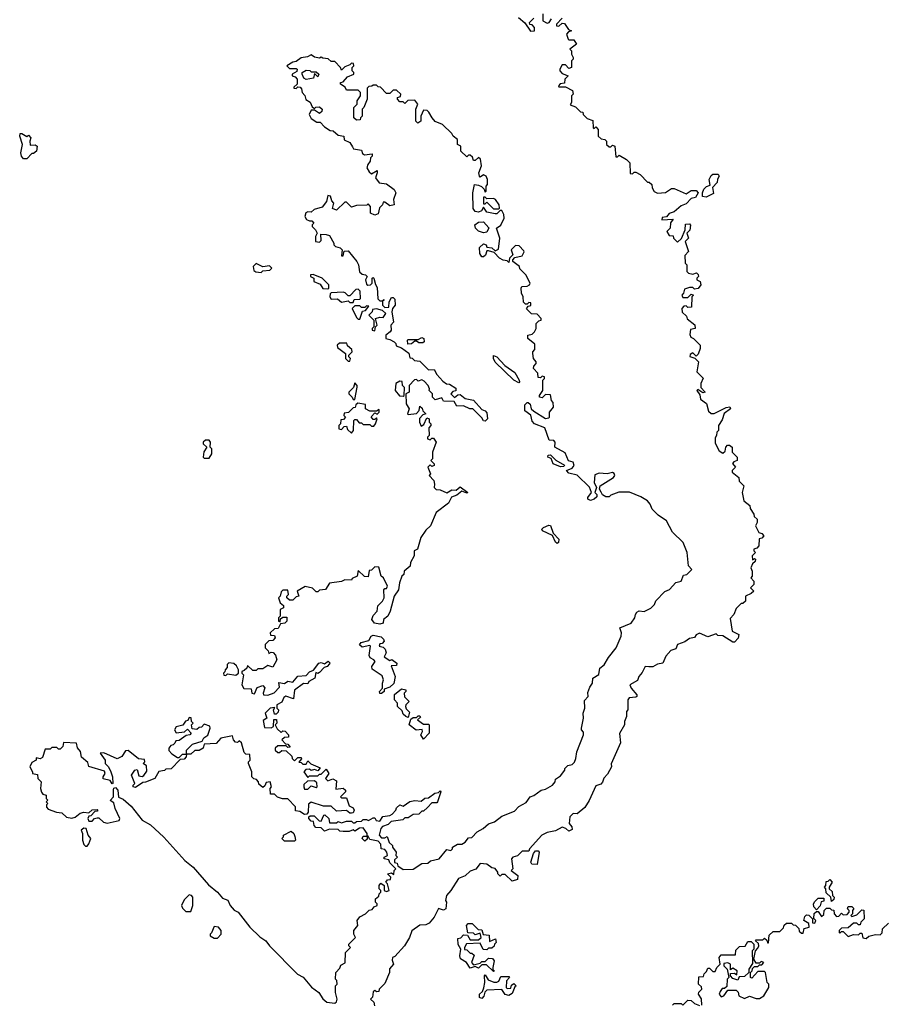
# Model space of a CAD drawing. Extents: x 2604950 to 2749250, y 940531 to 1028284.
# Tile 66 of 220: x 2629462 to 2634624, y 1000495 to 1006381. Entities that reach past the tile are written whole.
import ezdxf

# ---------------------------------------------------------------- set-up
doc = ezdxf.new("R2010")
doc.units = 0

msp = doc.modelspace()

# ---------------------------------------------------------------- linework, layer by layer
at = {"layer": '0CON05XD'}
for points in [[(2632590, 1006415), (2632590, 1006375), (2632615, 1006360), (2632626.4, 1006363.6), (2632640, 1006385)], [(2632705, 1006390), (2632670, 1006355), (2632670, 1006345), (2632685, 1006342.5), (2632705, 1006360), (2632718.3, 1006358.3), (2632741.7, 1006321.7), (2632760, 1006315), (2632741.7, 1006308.3), (2632730, 1006295), (2632740, 1006265), (2632745, 1006260), (2632775, 1006260), (2632790, 1006235), (2632750, 1006205), (2632760, 1006195), (2632760, 1006175), (2632770, 1006155), (2632770, 1006145), (2632760, 1006135), (2632760, 1006095), (2632745, 1006090), (2632725, 1006110), (2632705, 1006110), (2632690, 1006085), (2632690, 1006075), (2632705, 1006060), (2632740, 1006045), (2632720, 1006025), (2632718.3, 1006001.7), (2632693, 1005997), (2632682.5, 1005985), (2632685, 1005980), (2632725, 1005980), (2632766.7, 1005956.7), (2632770, 1005935), (2632760, 1005925), (2632760, 1005885), (2632751.7, 1005871.7), (2632785, 1005860), (2632815, 1005830), (2632828.3, 1005828.3), (2632830, 1005815), (2632855, 1005790), (2632888.3, 1005778.3), (2632890, 1005735), (2632895, 1005730), (2632905, 1005740), (2632920, 1005725), (2632920, 1005685), (2632938.3, 1005668.3), (2632960, 1005665), (2632970, 1005655), (2632970, 1005635), (2632985, 1005620), (2632995, 1005620), (2633005, 1005630), (2633020, 1005625), (2633025, 1005560), (2633035, 1005560), (2633045, 1005570), (2633090, 1005545), (2633110, 1005525), (2633111.7, 1005461.7), (2633125, 1005460), (2633135, 1005470), (2633145, 1005470), (2633170, 1005455), (2633215, 1005410), (2633225, 1005410), (2633240, 1005395), (2633242.5, 1005375), (2633255, 1005353.3), (2633275, 1005343.3), (2633321.7, 1005348.3), (2633358.3, 1005371.7), (2633375, 1005372.5), (2633445, 1005340), (2633475, 1005360), (2633505, 1005360), (2633517.5, 1005345), (2633502.5, 1005317.5), (2633475, 1005312.5), (2633445, 1005280), (2633415, 1005267.5), (2633375, 1005232.5), (2633345, 1005222.5), (2633328.3, 1005201.7), (2633301.7, 1005198.3), (2633300, 1005185), (2633368.3, 1005188.3), (2633353, 1005167), (2633350, 1005135), (2633330, 1005115), (2633345, 1005090), (2633368.3, 1005088.3), (2633370, 1005075), (2633395, 1005050), (2633417, 1005073), (2633440, 1005125), (2633441.7, 1005158.3), (2633465, 1005160), (2633471.7, 1005151.7), (2633467, 1005123), (2633450, 1005105), (2633460, 1005075), (2633440, 1005055), (2633460, 1004995), (2633438.3, 1004971.7), (2633440, 1004925), (2633450, 1004915), (2633450, 1004875), (2633460, 1004865), (2633485, 1004860), (2633507.5, 1004867.5), (2633518.3, 1004858.3), (2633520, 1004845), (2633510, 1004835), (2633510, 1004825), (2633530, 1004815), (2633532.5, 1004795), (2633517, 1004773), (2633495, 1004770), (2633485, 1004780), (2633465, 1004780), (2633435, 1004770), (2633430, 1004745), (2633420, 1004735), (2633425, 1004720), (2633455, 1004720), (2633475, 1004740), (2633490, 1004735), (2633480, 1004725), (2633478.3, 1004661.7), (2633455, 1004660), (2633445, 1004670), (2633431.7, 1004668.3), (2633420, 1004655), (2633422.5, 1004632.5), (2633448.3, 1004608.3), (2633451.7, 1004591.7), (2633497, 1004557), (2633500, 1004535), (2633471.7, 1004528.3), (2633468.3, 1004498.3), (2633473.6, 1004483.6), (2633490, 1004475), (2633530, 1004435), (2633530, 1004415), (2633518.3, 1004381.7), (2633505, 1004370), (2633485, 1004390), (2633470.7, 1004379.3), (2633468.3, 1004368.3), (2633498.3, 1004358.3), (2633520, 1004335), (2633510, 1004275), (2633547, 1004237), (2633532.5, 1004205), (2633532.5, 1004182.5), (2633560, 1004155), (2633545, 1004150), (2633515, 1004170), (2633510, 1004165), (2633527.5, 1004137.5), (2633531.7, 1004111.7), (2633567, 1004087), (2633580, 1004040), (2633595, 1004027.5), (2633613, 1004027), (2633685, 1004062.5), (2633707, 1004067), (2633710, 1004055), (2633673.3, 1004026.7), (2633660.7, 1003989.3), (2633640, 1003955), (2633640, 1003925), (2633630, 1003915), (2633627.5, 1003895), (2633618.3, 1003881.7), (2633618.3, 1003848.3), (2633643.6, 1003803.6), (2633665, 1003790), (2633678.3, 1003801.7), (2633682.5, 1003825), (2633693, 1003837), (2633705, 1003837.5), (2633720, 1003825), (2633720, 1003795), (2633750, 1003765), (2633750, 1003745), (2633731.7, 1003738.3), (2633723, 1003727), (2633740, 1003705), (2633720, 1003685), (2633720, 1003675), (2633760, 1003645), (2633761.7, 1003621.7), (2633790, 1003595), (2633780, 1003555), (2633790, 1003505), (2633827, 1003477), (2633828.3, 1003458.3), (2633850, 1003425), (2633851.7, 1003411.7), (2633870, 1003395), (2633870, 1003375), (2633860, 1003355), (2633880, 1003315), (2633898.3, 1003308.3), (2633910, 1003295), (2633898.3, 1003281.7), (2633883, 1003277), (2633880, 1003235), (2633868.3, 1003221.7), (2633850, 1003215), (2633850, 1003205), (2633860, 1003195), (2633840, 1003175), (2633841.7, 1003151.7), (2633855, 1003160), (2633860, 1003155), (2633858.3, 1003141.7), (2633841.7, 1003128.3), (2633832.5, 1003105), (2633840, 1003085), (2633840, 1003055), (2633832.5, 1003045), (2633850, 1003025), (2633850, 1003005), (2633830, 1002985), (2633850, 1002965), (2633835, 1002950), (2633800, 1002935), (2633800, 1002905), (2633785, 1002890), (2633775, 1002890), (2633745, 1002860), (2633730, 1002825), (2633708.3, 1002801.7), (2633720, 1002725), (2633760, 1002705), (2633757, 1002683), (2633735, 1002660), (2633725, 1002660), (2633665, 1002697.5), (2633635, 1002700), (2633625, 1002710), (2633575, 1002692.5), (2633525, 1002712.5), (2633505, 1002702.5), (2633495, 1002687.5), (2633465, 1002682.5), (2633438.3, 1002661.7), (2633393.6, 1002646.4), (2633385, 1002620), (2633355, 1002610), (2633323.6, 1002576.4), (2633306.1, 1002533.9), (2633275, 1002527.5), (2633247, 1002513), (2633223, 1002513), (2633200, 1002515), (2633182.5, 1002477.5), (2633162.5, 1002455), (2633155, 1002430), (2633110, 1002405), (2633117.5, 1002385), (2633150, 1002345), (2633150, 1002335), (2633145, 1002330), (2633105, 1002327.5), (2633097.5, 1002315), (2633097.5, 1002255), (2633090, 1002245), (2633090, 1002215), (2633077.5, 1002185), (2633077.5, 1002165), (2633047, 1002113), (2633053, 1002057), (2632998.3, 1001931.7), (2633000, 1001915), (2632975, 1001870), (2632953, 1001847), (2632946.4, 1001823.6), (2632935, 1001810), (2632905, 1001800), (2632867, 1001713), (2632839.3, 1001670.7), (2632795, 1001632.5), (2632770, 1001635), (2632750, 1001615), (2632747.5, 1001575), (2632762.5, 1001555), (2632765, 1001540), (2632745, 1001530), (2632726.7, 1001546.7), (2632705, 1001553.3), (2632665, 1001532.5), (2632615, 1001522.5), (2632582.5, 1001505), (2632510, 1001425), (2632505, 1001410), (2632465, 1001410), (2632437, 1001383), (2632410, 1001375), (2632402.5, 1001365), (2632410, 1001305), (2632400, 1001295), (2632440, 1001265), (2632438.3, 1001241.7), (2632405, 1001230), (2632365, 1001270), (2632345, 1001270), (2632335, 1001260), (2632320, 1001275), (2632320, 1001285), (2632305, 1001307.5), (2632285, 1001310), (2632255, 1001332.5), (2632215, 1001337.5), (2632188.3, 1001301.7), (2632155, 1001290), (2632125, 1001263.3), (2632085, 1001247.5), (2632040, 1001175)], [(2632443, 1006393), (2632481.7, 1006361.7), (2632515, 1006312.5), (2632540, 1006315), (2632540, 1006335), (2632525, 1006350), (2632511.7, 1006351.7), (2632510, 1006365), (2632535, 1006390)], [(2631927.5, 1005795), (2631908.3, 1005828.3), (2631897, 1005837), (2631875, 1005840), (2631860, 1005805), (2631860, 1005775), (2631841.7, 1005761.7), (2631830, 1005775), (2631830, 1005845), (2631842.5, 1005875), (2631825, 1005900), (2631782.5, 1005897.5), (2631765, 1005880), (2631755, 1005890), (2631735, 1005890), (2631720, 1005905), (2631720, 1005915), (2631738.3, 1005921.7), (2631740, 1005935), (2631715, 1005960), (2631695, 1005960), (2631675, 1005940), (2631655, 1005940), (2631618.3, 1005978.3), (2631605, 1005980), (2631595, 1005990), (2631575, 1005990), (2631567, 1005983), (2631548.3, 1005981.7), (2631538.3, 1005971.7), (2631540, 1005905), (2631520, 1005855), (2631510, 1005845), (2631510, 1005805), (2631500, 1005795), (2631498.3, 1005781.7), (2631475, 1005780), (2631460, 1005795), (2631460, 1005855), (2631480, 1005875), (2631480, 1005895), (2631500, 1005925), (2631500, 1005945), (2631485, 1005960), (2631415, 1005960), (2631408.3, 1005978.3), (2631380, 1005995), (2631380, 1006005), (2631395, 1006010), (2631421.7, 1006038.3), (2631460, 1006055), (2631460, 1006065), (2631450, 1006075), (2631450, 1006095), (2631460, 1006105), (2631458.3, 1006118.3), (2631445, 1006120), (2631435, 1006110), (2631405, 1006100), (2631385, 1006080), (2631380, 1006095), (2631345, 1006130), (2631325, 1006130), (2631307, 1006147), (2631275, 1006150), (2631265, 1006157.5), (2631255, 1006150), (2631225, 1006157.5), (2631205, 1006170), (2631181.7, 1006158.3), (2631145, 1006152.5), (2631115, 1006130), (2631095, 1006127.5), (2631060, 1006105), (2631075, 1006090), (2631115, 1006090), (2631120, 1006085), (2631118.3, 1006071.7), (2631090, 1006055), (2631090, 1006045), (2631108.3, 1006038.3), (2631120, 1006025), (2631120, 1005995), (2631101.7, 1005978.3), (2631101.7, 1005971.7), (2631115, 1005970), (2631125, 1005980), (2631138.3, 1005978.3), (2631147, 1005967), (2631150, 1005945), (2631167, 1005927), (2631173, 1005903), (2631198.3, 1005888.3), (2631210.7, 1005860.7), (2631225, 1005850), (2631233, 1005857), (2631255, 1005860), (2631270, 1005845), (2631268.3, 1005831.7), (2631255, 1005820), (2631225, 1005840), (2631205, 1005840), (2631193.3, 1005815), (2631205, 1005790), (2631238.3, 1005768.3), (2631257.5, 1005767.5), (2631285, 1005740), (2631318.3, 1005718.3), (2631337, 1005717), (2631365, 1005690), (2631400, 1005685), (2631401.7, 1005661.7), (2631435, 1005647.5), (2631450.7, 1005620.7), (2631458.3, 1005608.3), (2631505, 1005600), (2631511.7, 1005581.7), (2631522.5, 1005572.5), (2631568.3, 1005578.3), (2631570, 1005565), (2631560, 1005555), (2631557.5, 1005535), (2631542.5, 1005515), (2631537.5, 1005495), (2631550.7, 1005470.7), (2631565, 1005460), (2631598.3, 1005478.3), (2631600, 1005465), (2631590, 1005435), (2631610, 1005405), (2631655, 1005400), (2631700, 1005365), (2631710, 1005345), (2631697.5, 1005305), (2631700, 1005275), (2631675, 1005267.5), (2631645, 1005290), (2631635, 1005290), (2631630, 1005275), (2631613, 1005257), (2631605, 1005220), (2631585, 1005212.5), (2631560, 1005225), (2631560, 1005265), (2631545, 1005280), (2631537.5, 1005272.5), (2631475, 1005270), (2631445, 1005260), (2631415, 1005290), (2631405, 1005290), (2631355, 1005242.5), (2631333, 1005253), (2631340, 1005285), (2631328.3, 1005298.3), (2631320, 1005325), (2631305, 1005330), (2631297, 1005293), (2631269.3, 1005260.7), (2631223, 1005247), (2631205, 1005230), (2631185, 1005232.5), (2631173, 1005227), (2631167.5, 1005205), (2631177, 1005187), (2631195, 1005177.5), (2631208.3, 1005178.3), (2631220, 1005165), (2631210, 1005155), (2631210, 1005145), (2631230, 1005125), (2631240, 1005105), (2631230, 1005085), (2631230, 1005055), (2631255, 1005050), (2631265, 1005060), (2631261.7, 1005098.3), (2631295, 1005097.5), (2631315, 1005090), (2631340, 1005045), (2631340, 1005035), (2631350, 1005025), (2631377, 1005017), (2631390, 1005005), (2631385, 1004970), (2631395, 1004970), (2631402.5, 1004997.5), (2631425, 1005000), (2631477.5, 1004935), (2631487.5, 1004915), (2631493.9, 1004873.9), (2631509.3, 1004859.3), (2631530, 1004855), (2631540, 1004845), (2631530, 1004825), (2631535, 1004800), (2631543.6, 1004793.6), (2631560, 1004795), (2631570, 1004805), (2631570, 1004835), (2631575, 1004840), (2631580, 1004835), (2631588.3, 1004798.3), (2631599.3, 1004779.3), (2631603, 1004713), (2631615, 1004700), (2631630, 1004700), (2631638.3, 1004708.3), (2631638.3, 1004701.7), (2631630, 1004700), (2631630, 1004675), (2631645, 1004660), (2631668.3, 1004661.7), (2631670, 1004695), (2631685, 1004720), (2631695, 1004720), (2631705, 1004710), (2631707.5, 1004675), (2631690, 1004655), (2631687.5, 1004635), (2631697, 1004573), (2631680, 1004555), (2631682.5, 1004525), (2631677.5, 1004515), (2631650, 1004495), (2631650, 1004475), (2631675, 1004470), (2631700, 1004455), (2631710, 1004445), (2631711.7, 1004431.7), (2631745, 1004420), (2631788.3, 1004388.3), (2631795, 1004360), (2631808.3, 1004358.3), (2631823, 1004343), (2631855, 1004340), (2631905, 1004287.5), (2631939.3, 1004289.3), (2631955, 1004260), (2631990.7, 1004220.7), (2632013, 1004203), (2632031.7, 1004201.7), (2632068.3, 1004178.3), (2632068.3, 1004161.7), (2632051.7, 1004158.3), (2632040, 1004145), (2632061.7, 1004121.7), (2632081.7, 1004138.3), (2632095, 1004140), (2632125, 1004116.7), (2632175, 1004106.7), (2632225, 1004050), (2632245, 1004042.5), (2632255, 1004030), (2632257.5, 1003995), (2632245, 1003980), (2632233.6, 1003983.6), (2632225, 1004000), (2632170, 1004055), (2632153.6, 1004053.6), (2632115, 1004072.5), (2632075, 1004070), (2632058.3, 1004098.3), (2631995, 1004100), (2631985, 1004120), (2631945, 1004107.5), (2631930, 1004125), (2631930, 1004145), (2631910, 1004165), (2631912.5, 1004175), (2631903.6, 1004193.6), (2631879.3, 1004219.3), (2631865, 1004227.5), (2631845, 1004220), (2631835, 1004230), (2631821.7, 1004228.3), (2631790, 1004195), (2631790, 1004155), (2631770, 1004145), (2631772.5, 1004085), (2631790, 1004055), (2631780, 1004025), (2631785, 1004020), (2631835, 1004027.5), (2631850, 1004045), (2631855, 1004070), (2631868.3, 1004058.3), (2631871.7, 1004041.7), (2631890, 1004025), (2631871.7, 1004018.3), (2631853, 1003997), (2631852.5, 1003975), (2631861.7, 1003951.7), (2631878.3, 1003961.7), (2631895, 1004000), (2631910, 1003995), (2631910, 1003975), (2631920, 1003965), (2631920, 1003955), (2631908.3, 1003941.7), (2631910, 1003895), (2631900, 1003885), (2631900, 1003875), (2631915, 1003870), (2631925, 1003880), (2631935, 1003880), (2631952.5, 1003855), (2631930, 1003795), (2631930, 1003755), (2631920, 1003745), (2631928.3, 1003738.3), (2631940, 1003725), (2631940, 1003715), (2631925, 1003710), (2631915, 1003720), (2631902.5, 1003705), (2631917.5, 1003665), (2631910, 1003655), (2631936.7, 1003626.7), (2631942.5, 1003605), (2631940, 1003585), (2631951.7, 1003571.7), (2631975, 1003570), (2632015, 1003552.5), (2632045, 1003570), (2632071.7, 1003568.3), (2632095, 1003587.5), (2632140, 1003555), (2632135, 1003550), (2632105, 1003562.5), (2632075, 1003537.5), (2632043.3, 1003526.7), (2632025, 1003490), (2631952.5, 1003435), (2631917.5, 1003355), (2631890.7, 1003329.3), (2631860, 1003285), (2631840, 1003215), (2631820, 1003205), (2631820, 1003175), (2631797.5, 1003135), (2631797, 1003113), (2631760, 1003085), (2631757.5, 1003065), (2631746.4, 1003053.6), (2631733.3, 1003015), (2631727, 1002973), (2631700, 1002935), (2631677.5, 1002845), (2631662.5, 1002815), (2631637.5, 1002795), (2631635, 1002772.5), (2631615, 1002766.7), (2631583, 1002773), (2631567.5, 1002795), (2631575, 1002820), (2631600, 1002845), (2631603, 1002877), (2631630, 1002905), (2631640, 1002925), (2631638.3, 1002971.7), (2631645, 1002980), (2631655, 1002980), (2631660, 1002995), (2631637.5, 1003045), (2631622.5, 1003055), (2631608.3, 1003108.3), (2631585, 1003110), (2631565, 1003090), (2631551.7, 1003088.3), (2631545, 1003050), (2631523, 1003053), (2631485, 1003087.5), (2631480, 1003055), (2631450, 1003040), (2631445, 1003030), (2631405, 1003032.5), (2631385, 1003022.5), (2631315, 1003012.5), (2631290, 1002975), (2631255, 1002970), (2631245, 1002960), (2631235, 1002960), (2631211.7, 1002981.7), (2631168.3, 1002991.7), (2631120, 1002965), (2631130, 1002935), (2631115, 1002930), (2631095, 1002910), (2631075, 1002910), (2631060, 1002925), (2631060, 1002935), (2631070, 1002945), (2631065, 1002970), (2631035, 1002970), (2631025, 1002960), (2631020, 1002935), (2631010, 1002925), (2631020, 1002895), (2631038.3, 1002878.3), (2631040, 1002865), (2631020, 1002855), (2631020, 1002815), (2631010, 1002805), (2631010, 1002785), (2631018.3, 1002781.7), (2631021.7, 1002798.3), (2631035, 1002810), (2631058.3, 1002808.3), (2631060, 1002785), (2631047, 1002773), (2631021.7, 1002768.3), (2631008.3, 1002741.7), (2630985, 1002740), (2630960, 1002715), (2630961.7, 1002701.7), (2630985, 1002700), (2630990, 1002685), (2630975, 1002670), (2630951.7, 1002668.3), (2630930, 1002645), (2630930, 1002625), (2630948.3, 1002608.3), (2630951.7, 1002591.7), (2630965, 1002600), (2630978.3, 1002598.3), (2630991.7, 1002581.7), (2631000, 1002555), (2630975, 1002510), (2630945, 1002520), (2630915, 1002500), (2630885, 1002500), (2630875, 1002490), (2630855, 1002490), (2630825, 1002520), (2630820, 1002505), (2630805, 1002490), (2630790, 1002485), (2630790, 1002475), (2630800, 1002465), (2630790, 1002405), (2630801.7, 1002381.7), (2630845, 1002380), (2630850, 1002355), (2630865, 1002350), (2630881.7, 1002388.3), (2630915, 1002400), (2630927.5, 1002387.5), (2630917.5, 1002355), (2630920, 1002345), (2630945, 1002343.3), (2630983, 1002357), (2631015, 1002390), (2631011.7, 1002418.3), (2631045, 1002412.5), (2631065, 1002427.5), (2631095, 1002420), (2631123.9, 1002456.1), (2631175, 1002460), (2631195, 1002482.5), (2631218.3, 1002491.7), (2631250, 1002535), (2631265, 1002537.5), (2631285, 1002530), (2631307, 1002547), (2631317, 1002537), (2631315, 1002530), (2631300, 1002515), (2631281.7, 1002508.3), (2631255, 1002477.5), (2631245, 1002473.3), (2631232.5, 1002477.5), (2631226, 1002444), (2631190, 1002425), (2631185, 1002410), (2631158.3, 1002411.7), (2631105, 1002372.5), (2631098.3, 1002321.7), (2631053.6, 1002336.4)], [(2631175, 1006022.5), (2631161.7, 1006031.7), (2631150, 1006055), (2631150, 1006065), (2631175, 1006080), (2631197, 1006077), (2631205, 1006070), (2631235, 1006070), (2631250, 1006055), (2631245, 1006040), (2631225, 1006060), (2631218.3, 1006031.7), (2631175, 1006022.5)], [(2631345, 1000502.5), (2631355, 1000510), (2631360, 1000525), (2631350, 1000565), (2631350, 1000605), (2631360, 1000615), (2631357, 1000637), (2631350, 1000645), (2631352.5, 1000685), (2631375, 1000710), (2631381.7, 1000728.3), (2631407, 1000743), (2631410, 1000805), (2631440, 1000835), (2631430, 1000845), (2631430, 1000855), (2631470, 1000895), (2631460, 1000915), (2631460, 1000935), (2631482.5, 1000965), (2631480, 1000995), (2631495, 1001017.5), (2631530, 1001035), (2631551.7, 1001058.3), (2631568.3, 1001061.7), (2631581.7, 1001078.3), (2631600, 1001085), (2631600, 1001095), (2631590, 1001105), (2631590, 1001125), (2631608.3, 1001141.7), (2631610, 1001155), (2631620, 1001165), (2631620, 1001175), (2631610, 1001185), (2631610, 1001205), (2631621.7, 1001218.3), (2631640, 1001205), (2631640, 1001175), (2631655, 1001170), (2631670, 1001175), (2631660, 1001215), (2631650, 1001225), (2631661.7, 1001238.3), (2631678.3, 1001241.7), (2631680, 1001255), (2631660, 1001275), (2631685, 1001280), (2631698.3, 1001271.7), (2631700, 1001295), (2631710, 1001305), (2631675, 1001340), (2631668.3, 1001358.3), (2631640, 1001365), (2631640, 1001375), (2631660, 1001385), (2631657.5, 1001405), (2631645, 1001420), (2631623.3, 1001423.3), (2631621.7, 1001451.7), (2631605, 1001470), (2631555, 1001480), (2631545, 1001500), (2631540, 1001500), (2631538.3, 1001481.7), (2631525, 1001470), (2631510, 1001485), (2631515, 1001500), (2631540, 1001500), (2631540, 1001515), (2631515, 1001550), (2631493, 1001547), (2631465, 1001530), (2631455, 1001537.5), (2631431.7, 1001528.3), (2631395, 1001527.5), (2631375, 1001530), (2631365, 1001540), (2631315, 1001542.5), (2631285, 1001530), (2631265, 1001550), (2631231.7, 1001551.7), (2631223, 1001563), (2631218.3, 1001588.3), (2631205, 1001590), (2631190, 1001605), (2631190, 1001615), (2631198.3, 1001621.7), (2631221.7, 1001621.7), (2631251.7, 1001591.7), (2631265, 1001590), (2631280, 1001625), (2631287, 1001627), (2631310, 1001605), (2631315, 1001580), (2631355, 1001580), (2631365, 1001587.5), (2631385, 1001580), (2631415, 1001590), (2631445, 1001590), (2631455, 1001580), (2631465, 1001580), (2631475, 1001587.5), (2631505, 1001590), (2631515, 1001600), (2631535, 1001600), (2631547, 1001593), (2631575, 1001610), (2631585, 1001610), (2631593, 1001593), (2631615, 1001590), (2631633, 1001617), (2631675, 1001622.5), (2631689.3, 1001630.7), (2631710, 1001655), (2631715, 1001670), (2631735, 1001687.5), (2631755, 1001680), (2631795, 1001706.7), (2631825, 1001712.5), (2631861.7, 1001708.3), (2631883, 1001727), (2631905, 1001730), (2631943, 1001757), (2631965, 1001760), (2631975, 1001770), (2631980, 1001765), (2631960, 1001705), (2631955, 1001700), (2631925, 1001700), (2631899.3, 1001670.7), (2631875, 1001650), (2631865, 1001650), (2631848.3, 1001631.7), (2631815, 1001630), (2631785, 1001610), (2631765, 1001610), (2631751.7, 1001598.3), (2631683, 1001587), (2631665, 1001570), (2631631.7, 1001558.3), (2631620, 1001545), (2631610, 1001505), (2631625, 1001490), (2631645, 1001490), (2631658.3, 1001498.3), (2631671.7, 1001461.7), (2631690, 1001445), (2631690, 1001435), (2631712.5, 1001405), (2631710, 1001385), (2631720, 1001375), (2631701.7, 1001358.3), (2631701.7, 1001341.7), (2631718.3, 1001338.3), (2631721.7, 1001321.7), (2631755, 1001300), (2631815, 1001302.5), (2631865, 1001337.5), (2631901.7, 1001338.3), (2631918.3, 1001351.7), (2631970, 1001365), (2632015, 1001420), (2632040, 1001415), (2632050, 1001425), (2632050, 1001435), (2632078.3, 1001451.7), (2632105, 1001452.5), (2632125, 1001463.3), (2632145, 1001490), (2632165, 1001492.5), (2632197.5, 1001525), (2632232.5, 1001545), (2632265, 1001573.3), (2632300, 1001585), (2632345, 1001620), (2632420.7, 1001649.3), (2632445, 1001677.5), (2632489.3, 1001700.7), (2632512.5, 1001735), (2632535, 1001742.5), (2632580, 1001775), (2632605, 1001780), (2632647.5, 1001805), (2632662.5, 1001825), (2632665, 1001840), (2632695, 1001860), (2632720, 1001895), (2632720, 1001905), (2632738.3, 1001921.7), (2632765, 1001927.5), (2632778.3, 1001941.7), (2632786.7, 1001965), (2632792.5, 1002005), (2632832.5, 1002105), (2632831.7, 1002121.7), (2632820, 1002135), (2632820, 1002145), (2632832.5, 1002205), (2632830, 1002235), (2632840, 1002265), (2632838.3, 1002311.7), (2632860, 1002335), (2632858.3, 1002358.3), (2632869.3, 1002390.7), (2632886.7, 1002415), (2632887.5, 1002445), (2632923, 1002467), (2632930, 1002505), (2632956.4, 1002523.6), (2632981.7, 1002568.3), (2633026.7, 1002625), (2633057.5, 1002695), (2633060, 1002715), (2633050, 1002745), (2633116.4, 1002773.6), (2633140, 1002805), (2633142.5, 1002825), (2633151.7, 1002838.3), (2633165, 1002846.2), (2633195, 1002842.5), (2633235, 1002862.5), (2633257.5, 1002885), (2633265, 1002907.5), (2633318.3, 1002961.7), (2633346.2, 1002973.8), (2633385, 1003016.7), (2633416.4, 1003023.6), (2633430.7, 1003059.3), (2633450, 1003065), (2633480, 1003095), (2633460, 1003115), (2633452.5, 1003195), (2633427.5, 1003255), (2633365, 1003317.5), (2633327.5, 1003385), (2633278.3, 1003418.3), (2633243.3, 1003455), (2633230, 1003485), (2633213.9, 1003503.9), (2633175, 1003527.5), (2633106.4, 1003556.4), (2633043.6, 1003556.4), (2632995, 1003537.5), (2632985, 1003527.5), (2632965, 1003527.5), (2632945, 1003540), (2632937, 1003557), (2632927.5, 1003575), (2632932.5, 1003595), (2633012.5, 1003645), (2633018.8, 1003655), (2633015, 1003667.5), (2633005, 1003673.3), (2632973.6, 1003666.4), (2632925, 1003670), (2632900.7, 1003659.3), (2632896.7, 1003615), (2632910, 1003585), (2632900, 1003555), (2632911.7, 1003541.7), (2632911.7, 1003528.3), (2632896.1, 1003513.9), (2632875, 1003506.7), (2632857.5, 1003515), (2632857.5, 1003525), (2632880, 1003555), (2632867.1, 1003587.1), (2632795, 1003657.5), (2632745, 1003670), (2632730, 1003685), (2632765, 1003700), (2632776.2, 1003715), (2632770, 1003735), (2632743.3, 1003743.3), (2632721.7, 1003791.7), (2632660, 1003825), (2632663.8, 1003855), (2632655, 1003866), (2632627, 1003867), (2632601.7, 1003941.7), (2632540, 1003965), (2632525, 1003980), (2632516.7, 1004016.7), (2632482.3, 1004042.3), (2632482, 1004078), (2632495, 1004092.5), (2632501.7, 1004091.7), (2632512.5, 1004082.5), (2632520, 1004055), (2632535, 1004040), (2632605, 1003997.5), (2632625, 1004000), (2632630, 1004005), (2632630, 1004035), (2632652.5, 1004065), (2632651.7, 1004091.7), (2632640, 1004105), (2632635, 1004137.5), (2632605, 1004140), (2632585, 1004120), (2632570, 1004125), (2632570, 1004135), (2632590, 1004165), (2632590, 1004225), (2632600, 1004235), (2632600, 1004245), (2632585, 1004250), (2632575, 1004240), (2632561.7, 1004241.7), (2632558.3, 1004268.3), (2632532.5, 1004295), (2632535, 1004310), (2632550, 1004325), (2632550, 1004335), (2632532.5, 1004355), (2632530, 1004385), (2632530, 1004395), (2632541.7, 1004408.3), (2632541.7, 1004441.7), (2632500, 1004475), (2632500, 1004495), (2632525, 1004500), (2632540, 1004515), (2632550, 1004535), (2632550, 1004565), (2632565, 1004580), (2632580, 1004585), (2632580, 1004595), (2632555, 1004620), (2632521.7, 1004621.7), (2632491.7, 1004651.7), (2632501.7, 1004668.3), (2632518.3, 1004671.7), (2632518.3, 1004688.3), (2632505, 1004690), (2632495, 1004680), (2632485, 1004680), (2632473, 1004693), (2632472.5, 1004725), (2632462.5, 1004745), (2632460, 1004775), (2632463.3, 1004786.7), (2632495, 1004787.5), (2632510, 1004795), (2632512.5, 1004805), (2632487.5, 1004855), (2632451.7, 1004891.7), (2632450, 1004905), (2632410, 1004935), (2632410, 1004945), (2632421.7, 1004958.3), (2632465, 1004970), (2632477, 1004993), (2632475, 1005000), (2632448.3, 1005028.3), (2632425, 1005030), (2632400, 1005005), (2632410, 1004975), (2632390, 1004955), (2632385, 1004930), (2632375, 1004940), (2632353, 1004943), (2632330, 1004955), (2632298.3, 1004988.3), (2632265, 1005000), (2632255, 1005000), (2632246.1, 1004973.9), (2632235, 1004963.3), (2632225, 1004963.3), (2632212.2, 1004982.2), (2632210.3, 1005019.7), (2632235, 1005040), (2632250, 1005035), (2632255, 1005020), (2632285, 1005017.5), (2632305, 1005000), (2632325, 1005010), (2632332.5, 1005075), (2632312.5, 1005135), (2632338.3, 1005151.7), (2632357.5, 1005195), (2632357, 1005217), (2632345, 1005240), (2632335, 1005240), (2632315, 1005220), (2632305, 1005220), (2632255, 1005230), (2632235, 1005260), (2632221.7, 1005238.3), (2632205, 1005230), (2632184.2, 1005234.2), (2632172, 1005252), (2632170, 1005345), (2632180, 1005395), (2632205, 1005392.5), (2632223.3, 1005383.3), (2632238.3, 1005368.3), (2632245, 1005350), (2632250, 1005355), (2632250, 1005385), (2632257.5, 1005395), (2632257.5, 1005425), (2632250, 1005445), (2632235, 1005452.5), (2632215, 1005440), (2632210, 1005445), (2632207.5, 1005465), (2632223, 1005507), (2632216.7, 1005546.7), (2632205, 1005557.5), (2632185, 1005540), (2632175, 1005540), (2632168.3, 1005558.3), (2632155, 1005570), (2632145, 1005570), (2632135, 1005560), (2632100, 1005595), (2632100, 1005625), (2632080, 1005635), (2632080, 1005665), (2632053.6, 1005683.6), (2632045, 1005700), (2631990, 1005755), (2631945, 1005772.5), (2631927.5, 1005795)], [(2629505, 1005550), (2629485, 1005550), (2629472.5, 1005565), (2629470, 1005585), (2629480, 1005635), (2629462.5, 1005685), (2629465, 1005700), (2629475, 1005700), (2629505, 1005682.5), (2629515, 1005690), (2629530, 1005675), (2629522.5, 1005655), (2629525, 1005630), (2629555, 1005632.5), (2629566.7, 1005625), (2629562.5, 1005595), (2629545, 1005580), (2629535, 1005580), (2629505, 1005550)], [(2633565, 1005320), (2633543, 1005323), (2633542.5, 1005345), (2633551.7, 1005368.3), (2633566.4, 1005383.6), (2633588.3, 1005391.7), (2633583.3, 1005425), (2633595, 1005450), (2633605, 1005457.5), (2633637, 1005457), (2633642.5, 1005445), (2633633, 1005427), (2633631.7, 1005408.3), (2633602.5, 1005377.5), (2633608.3, 1005341.7), (2633565, 1005320)], [(2632325, 1005250), (2632330, 1005255), (2632327.5, 1005275), (2632306.4, 1005306.4), (2632295, 1005312.5), (2632255, 1005310), (2632245, 1005320), (2632235, 1005320), (2632235, 1005280), (2632245, 1005280), (2632255, 1005290), (2632295, 1005250), (2632325, 1005250)], [(2632235, 1005107.5), (2632205, 1005116.2), (2632186.2, 1005135), (2632183.3, 1005155), (2632205, 1005170), (2632235, 1005172.5), (2632267, 1005137), (2632255, 1005110), (2632235, 1005107.5)], [(2630905, 1004870), (2630915, 1004880), (2630957, 1004883), (2630970, 1004895), (2630955, 1004910), (2630915, 1004902.5), (2630875, 1004922.5), (2630857.5, 1004905), (2630861.7, 1004881.7), (2630873, 1004873), (2630905, 1004870)], [(2631305, 1004772.5), (2631310, 1004775), (2631310, 1004795), (2631270, 1004835), (2631217, 1004857), (2631200, 1004855), (2631200, 1004845), (2631220, 1004835), (2631220, 1004815), (2631259.3, 1004799.3), (2631275, 1004773.3), (2631305, 1004772.5)], [(2631455, 1004690), (2631461.7, 1004708.3), (2631495, 1004710), (2631500, 1004715), (2631497, 1004757), (2631485, 1004770), (2631471.7, 1004768.3), (2631435, 1004730), (2631425, 1004730), (2631408.3, 1004748.3), (2631395, 1004752.5), (2631325, 1004747.5), (2631318.3, 1004741.7), (2631316.7, 1004725), (2631325, 1004710), (2631361.7, 1004711.7), (2631385, 1004692.5), (2631425, 1004700), (2631435, 1004690), (2631455, 1004690)], [(2631495, 1004590), (2631511.7, 1004638.3), (2631528.3, 1004641.7), (2631548.3, 1004668.3), (2631535, 1004670), (2631525, 1004660), (2631505, 1004660), (2631495, 1004670), (2631465, 1004670), (2631450, 1004655), (2631475, 1004600), (2631485, 1004590), (2631495, 1004590)], [(2631585, 1004520), (2631590, 1004545), (2631600, 1004555), (2631590, 1004595), (2631615, 1004602.5), (2631635, 1004600), (2631650, 1004625), (2631631.7, 1004641.7), (2631595, 1004652.5), (2631571.7, 1004648.3), (2631570, 1004635), (2631550, 1004615), (2631580, 1004585), (2631580, 1004545), (2631570, 1004535), (2631570, 1004525), (2631585, 1004520)], [(2631781.7, 1004441.7), (2631780, 1004465), (2631785, 1004470), (2631845, 1004470), (2631865, 1004480), (2631877.5, 1004475), (2631880, 1004455), (2631871.7, 1004448.3), (2631848.3, 1004448.3), (2631835, 1004460), (2631825, 1004460), (2631805, 1004442.5), (2631781.7, 1004441.7)], [(2631435, 1004340), (2631440, 1004355), (2631430, 1004365), (2631430, 1004375), (2631450, 1004395), (2631448.3, 1004408.3), (2631421.7, 1004431.7), (2631417, 1004447), (2631373, 1004447), (2631360, 1004435), (2631361.7, 1004421.7), (2631410, 1004385), (2631410, 1004355), (2631425, 1004340), (2631435, 1004340)], [(2632445, 1004210), (2632416.7, 1004225), (2632305, 1004334), (2632294.3, 1004355), (2632295, 1004372.5), (2632315, 1004365.8), (2632363, 1004313), (2632421.7, 1004271.7), (2632447.5, 1004225), (2632450, 1004215), (2632445, 1004210)], [(2631465, 1004110), (2631480, 1004185), (2631480, 1004195), (2631465, 1004210), (2631458.3, 1004181.7), (2631430, 1004155), (2631430, 1004145), (2631450, 1004125), (2631455, 1004110), (2631465, 1004110)], [(2631755, 1004130), (2631760, 1004135), (2631762.5, 1004182.5), (2631750, 1004195), (2631748.3, 1004218.3), (2631735, 1004220), (2631710, 1004205), (2631707.5, 1004165), (2631731.7, 1004131.7), (2631755, 1004130)], [(2631445, 1003910), (2631457.5, 1003925), (2631460, 1003985), (2631465, 1003990), (2631475, 1003990), (2631491.7, 1003971.7), (2631505, 1003970), (2631515, 1003960), (2631555, 1003960), (2631565, 1003950), (2631578.3, 1003951.7), (2631590, 1003965), (2631600, 1003995), (2631595, 1004000), (2631585, 1003990), (2631575, 1003990), (2631563, 1004007), (2631585, 1004030), (2631598.3, 1004021.7), (2631610, 1004035), (2631610, 1004050), (2631595, 1004040), (2631555, 1004040), (2631530, 1004055), (2631530, 1004080), (2631482.5, 1004087.5), (2631471.7, 1004078.3), (2631468.3, 1004061.7), (2631455, 1004060), (2631428.3, 1004031.7), (2631401.7, 1004028.3), (2631400, 1004015), (2631410, 1004005), (2631398.3, 1003991.7), (2631381.7, 1003988.3), (2631380, 1003965), (2631370, 1003955), (2631370, 1003935), (2631385, 1003930), (2631401.7, 1003948.3), (2631415, 1003950), (2631421.7, 1003931.7), (2631445, 1003910)], [(2630595, 1003760), (2630610, 1003785), (2630610, 1003815), (2630600, 1003825), (2630602.5, 1003855), (2630595, 1003867.5), (2630573.6, 1003866.4), (2630560, 1003855), (2630560, 1003845), (2630580, 1003825), (2630563, 1003797), (2630560, 1003765), (2630565, 1003760), (2630595, 1003760)], [(2632695, 1003707.5), (2632650, 1003725), (2632638.3, 1003758.3), (2632620, 1003765), (2632621.7, 1003778.3), (2632635, 1003780), (2632666.7, 1003746.7), (2632718.3, 1003718.3), (2632715, 1003710), (2632695, 1003707.5)], [(2632675, 1003250), (2632665, 1003257.5), (2632646.7, 1003296.7), (2632586.7, 1003325), (2632584, 1003335), (2632593.8, 1003345), (2632625, 1003358.8), (2632635, 1003357.5), (2632650.8, 1003310.8), (2632683.8, 1003275), (2632683.3, 1003255), (2632675, 1003250)], [(2631625, 1002352.5), (2631615, 1002352.5), (2631612.5, 1002365), (2631630, 1002385), (2631630, 1002415), (2631637.5, 1002435), (2631628.3, 1002458.3), (2631568.3, 1002498.3), (2631567.5, 1002515), (2631587.5, 1002545), (2631580, 1002555), (2631557.5, 1002565), (2631550.7, 1002580.7), (2631560, 1002635), (2631555, 1002640), (2631509.3, 1002629.3), (2631493.8, 1002643.8), (2631502.9, 1002657.1), (2631550, 1002670), (2631563.3, 1002695), (2631575, 1002701.2), (2631622.5, 1002692.5), (2631637, 1002677), (2631640, 1002665), (2631628.3, 1002651.7), (2631615, 1002650), (2631610, 1002635), (2631635, 1002630), (2631647, 1002617), (2631652.5, 1002595), (2631641.7, 1002571.7), (2631675, 1002550), (2631687, 1002557), (2631717.5, 1002535), (2631715, 1002520), (2631682.5, 1002517.5), (2631707.5, 1002455), (2631698.3, 1002411.7), (2631675, 1002390), (2631641.7, 1002378.3), (2631640, 1002365), (2631625, 1002352.5)], [(2630695, 1002460), (2630705, 1002470), (2630755, 1002462.5), (2630770, 1002475), (2630770, 1002495), (2630758.3, 1002518.3), (2630741.7, 1002531.7), (2630713, 1002537), (2630703, 1002527), (2630701.7, 1002508.3), (2630690, 1002495), (2630688.3, 1002481.7), (2630680, 1002475), (2630681.7, 1002461.7), (2630695, 1002460)], [(2631785, 1002210), (2631770, 1002215), (2631755, 1002230), (2631748.3, 1002248.3), (2631720, 1002275), (2631720, 1002295), (2631702.5, 1002315), (2631703, 1002347), (2631745, 1002380), (2631770, 1002375), (2631770, 1002365), (2631760, 1002355), (2631763, 1002333), (2631790, 1002305), (2631770, 1002285), (2631767.5, 1002275), (2631771.7, 1002261.7), (2631791.7, 1002241.7), (2631785, 1002210)], [(2631053.6, 1002336.4), (2631041.7, 1002328.3), (2631028.3, 1002301.7), (2631000, 1002285), (2631000, 1002265), (2631010, 1002255), (2631008.3, 1002241.7), (2630995, 1002230), (2630985, 1002230), (2630980, 1002255), (2630988.3, 1002268.3), (2630960, 1002265), (2630930, 1002235), (2630940, 1002205), (2630918.3, 1002191.7), (2630925, 1002150), (2630965, 1002147.5), (2630980, 1002155), (2630981.7, 1002198.3), (2630998.3, 1002198.3), (2631000, 1002175), (2630990, 1002165), (2631001.7, 1002141.7), (2631025, 1002120), (2631035, 1002130), (2631048.3, 1002128.3), (2631070, 1002105), (2631068.3, 1002091.7), (2631045, 1002090), (2631030, 1002075), (2631051.7, 1002051.7), (2631065, 1002050), (2631078.3, 1002031.7), (2631065, 1002030), (2631055, 1002040), (2631005, 1002040), (2630990, 1002025), (2630990, 1002015), (2631005, 1002000), (2631015, 1002000), (2631028.3, 1002011.7), (2631055, 1002010), (2631088.3, 1001978.3), (2631090, 1001965), (2631105, 1001950), (2631125, 1001970), (2631145, 1001970), (2631147, 1001963), (2631131.7, 1001941.7), (2631145, 1001940), (2631155, 1001930), (2631175, 1001930), (2631185, 1001950), (2631201.7, 1001931.7), (2631258.3, 1001908.3), (2631245, 1001890), (2631225, 1001897.5), (2631205, 1001892.5), (2631195, 1001900), (2631171.7, 1001898.3), (2631160, 1001885), (2631185, 1001850), (2631195, 1001860), (2631245, 1001860), (2631255, 1001870), (2631265, 1001870), (2631295, 1001900), (2631310, 1001875), (2631290, 1001845), (2631305, 1001830), (2631335, 1001842.5), (2631355, 1001830), (2631351.7, 1001781.7), (2631395, 1001787.5), (2631410, 1001775), (2631410, 1001765), (2631380, 1001735), (2631385, 1001730), (2631415, 1001730), (2631431.7, 1001681.7), (2631455, 1001670), (2631462.5, 1001655), (2631455, 1001640), (2631445, 1001637.5), (2631435, 1001637.5), (2631415, 1001652.5), (2631355, 1001650), (2631325, 1001680), (2631278.3, 1001678.3), (2631205, 1001702.5), (2631188.3, 1001691.7), (2631187, 1001643), (2631178.3, 1001631.7), (2631165, 1001630), (2631137, 1001647), (2631111.7, 1001651.7), (2631110, 1001675), (2631065, 1001722.5), (2631033, 1001723), (2631003, 1001733), (2630985, 1001750), (2630961.7, 1001751.7), (2630960, 1001785), (2630967.5, 1001795), (2630960, 1001825), (2630935, 1001820), (2630928.3, 1001801.7), (2630915, 1001790), (2630891.7, 1001811.7), (2630890, 1001825), (2630878.3, 1001838.3), (2630861.7, 1001841.7), (2630850, 1001855), (2630850, 1001885), (2630830, 1001935), (2630830, 1001945), (2630840, 1001955), (2630838.3, 1001988.3), (2630815, 1001990), (2630805, 1002000), (2630788.3, 1002058.3), (2630775, 1002070), (2630765, 1002060), (2630751.7, 1002061.7), (2630740, 1002075), (2630735, 1002100), (2630665, 1002086.7), (2630637, 1002053), (2630565, 1002050), (2630560, 1002025), (2630535, 1002012.5), (2630508.3, 1002011.7), (2630485, 1001990), (2630460, 1001990), (2630456.7, 1001973.3), (2630445, 1001960), (2630421.7, 1001958.3), (2630368.3, 1001901.7), (2630335, 1001900), (2630327, 1001893), (2630293.3, 1001886.7), (2630270, 1001845), (2630215, 1001822.5), (2630198.3, 1001821.7), (2630155, 1001790), (2630140, 1001795), (2630140, 1001805), (2630150, 1001815), (2630130, 1001865), (2630150, 1001895), (2630165, 1001897.5), (2630175, 1001860), (2630195, 1001857.5), (2630205, 1001862.5), (2630221.7, 1001888.3), (2630220, 1001920), (2630200, 1001935), (2630210, 1001945), (2630208.3, 1001958.3), (2630171.7, 1001961.7), (2630111.7, 1002011.7), (2630095, 1002010), (2630073, 1001977), (2630045, 1001962.5), (2629965, 1001997.5), (2629943, 1001997), (2629972.5, 1001955), (2629973.9, 1001933.9), (2629992.5, 1001915), (2630007.5, 1001885), (2630016.7, 1001855), (2630020, 1001815), (2630015, 1001812.5), (2630003.6, 1001833.6), (2629962.2, 1001842.2), (2629962.2, 1001855), (2629974.2, 1001875), (2629968.8, 1001888.8), (2629876.7, 1001916.7), (2629869.3, 1001939.3), (2629831.7, 1001971.7), (2629826.4, 1002006.4), (2629808.3, 1002028.3), (2629802.5, 1002055), (2629725, 1002060), (2629720, 1002035), (2629705, 1002020), (2629695, 1002020), (2629685, 1002030), (2629655, 1002030), (2629645, 1002020), (2629615, 1002020), (2629599.3, 1001970.7), (2629585, 1001962.5), (2629561.7, 1001968.3), (2629560, 1001955), (2629535, 1001940), (2629522.5, 1001915), (2629540, 1001885), (2629540, 1001875), (2629568.3, 1001868.3), (2629570, 1001845), (2629590, 1001825), (2629587.5, 1001785), (2629593, 1001763), (2629601.7, 1001751.7), (2629620, 1001745), (2629620, 1001725), (2629630, 1001715), (2629620, 1001705), (2629630, 1001695), (2629623, 1001687), (2629622.5, 1001672.5), (2629631.7, 1001661.7), (2629683, 1001643), (2629715, 1001640), (2629743, 1001613), (2629775, 1001607.5), (2629795, 1001612.5), (2629823, 1001637), (2629845, 1001642.5), (2629875, 1001640), (2629895, 1001657.5), (2629925, 1001660), (2629930, 1001655), (2629925, 1001650), (2629911.7, 1001648.3), (2629888.3, 1001621.7), (2629875, 1001620), (2629870, 1001605), (2629875, 1001590), (2629895, 1001590), (2629910, 1001605), (2629925, 1001610), (2629935, 1001610), (2629963.9, 1001583.9), (2629985, 1001576.7), (2630057, 1001593), (2630060, 1001605), (2630033.3, 1001665), (2630025, 1001700), (2630003.3, 1001713.3), (2630024.1, 1001735.9), (2630022.5, 1001777.5), (2630025, 1001786.7), (2630035, 1001791.2), (2630050, 1001775), (2630054, 1001734), (2630080.8, 1001720.8), (2630129.5, 1001679.5), (2630194.2, 1001595), (2630245, 1001567.5), (2630324.2, 1001494.2), (2630448.8, 1001355), (2630498.8, 1001315), (2630591.7, 1001208.3), (2630644.4, 1001164.4), (2630675, 1001128.8), (2630706.4, 1001116.4), (2630720, 1001085), (2630745, 1001056.7), (2630767.5, 1001045), (2630838, 1000955), (2630898.3, 1000898.3), (2630934, 1000874), (2630955, 1000843.8), (2631123.3, 1000675), (2631157.7, 1000657.7), (2631206.8, 1000596.8), (2631250, 1000565), (2631275, 1000526.7), (2631298.3, 1000508.3), (2631345, 1000502.5)], [(2630415, 1001970), (2630435, 1001990), (2630460, 1001990), (2630460, 1002015), (2630495, 1002050), (2630552.5, 1002067.5), (2630562.3, 1002087.7), (2630586.1, 1002103.9), (2630600, 1002145), (2630598.3, 1002158.3), (2630565, 1002170), (2630548.3, 1002151.7), (2630535, 1002150), (2630521.7, 1002138.3), (2630492.5, 1002142.5), (2630490, 1002165), (2630500, 1002175), (2630490, 1002185), (2630488.3, 1002208.3), (2630475, 1002210), (2630468.3, 1002191.7), (2630453.6, 1002186.4), (2630436.7, 1002163.3), (2630397, 1002153), (2630387.5, 1002135), (2630398.3, 1002118.3), (2630447, 1002123), (2630465, 1002140), (2630487.5, 1002115), (2630480, 1002105), (2630458.3, 1002101.7), (2630415, 1002072.5), (2630395, 1002070), (2630390, 1002055), (2630380, 1002045), (2630365, 1002042.5), (2630353.3, 1002026.7), (2630353, 1002013), (2630372, 1001992), (2630405, 1001970), (2630415, 1001970)], [(2631875, 1002080), (2631860, 1002105), (2631870, 1002125), (2631868.3, 1002138.3), (2631833, 1002133), (2631790, 1002165), (2631800, 1002200), (2631815, 1002210), (2631835, 1002210), (2631845, 1002220), (2631855, 1002220), (2631858.3, 1002211.7), (2631840, 1002195), (2631875, 1002170), (2631905, 1002170), (2631910, 1002165), (2631910, 1002115), (2631875, 1002080)], [(2631185, 1001780), (2631205, 1001800), (2631235, 1001790), (2631240, 1001795), (2631238.3, 1001818.3), (2631225, 1001830), (2631181.7, 1001828.3), (2631161.7, 1001808.3), (2631160, 1001795), (2631165, 1001780), (2631185, 1001780)], [(2629865, 1001440), (2629876.7, 1001453.3), (2629887.5, 1001485), (2629872.5, 1001505), (2629860, 1001545), (2629845, 1001547.5), (2629830, 1001535), (2629837.5, 1001515), (2629837.5, 1001475), (2629845, 1001450), (2629855, 1001440), (2629865, 1001440)], [(2631105, 1001470), (2631045, 1001470), (2631030, 1001485), (2631040, 1001495), (2631040, 1001505), (2631085, 1001530), (2631100, 1001515), (2631107, 1001497), (2631110, 1001475), (2631105, 1001470)], [(2632555, 1001330), (2632523, 1001333), (2632517.5, 1001345), (2632533, 1001397), (2632545, 1001412.5), (2632561.7, 1001411.7), (2632567.5, 1001405), (2632555, 1001330)], [(2634315, 1001110), (2634310, 1001135), (2634281.7, 1001161.7), (2634280, 1001185), (2634272.5, 1001195), (2634280, 1001205), (2634281.7, 1001228.3), (2634295, 1001230), (2634305, 1001240), (2634317.5, 1001225), (2634300, 1001195), (2634300, 1001185), (2634318.3, 1001168.3), (2634320, 1001145), (2634330, 1001135), (2634328.3, 1001121.7), (2634315, 1001110)], [(2632040, 1001175), (2632012.5, 1001145), (2632007.5, 1001115), (2632012.5, 1001105), (2632010, 1001065), (2631995, 1001057.5), (2631965, 1001067.5), (2631940, 1001015), (2631909.3, 1000980.7), (2631889.3, 1000970.7), (2631855, 1000967.5), (2631807, 1000933), (2631792.5, 1000895), (2631762.5, 1000845), (2631705, 1000780), (2631690, 1000775), (2631688.3, 1000758.3), (2631697.5, 1000735), (2631673, 1000707), (2631672.5, 1000685), (2631645, 1000620), (2631610, 1000585), (2631608.3, 1000571.7), (2631595, 1000570), (2631585, 1000577.5), (2631575, 1000570), (2631571.7, 1000538.3), (2631560, 1000525), (2631578.3, 1000508.3), (2631582.5, 1000485)], [(2630485, 1001050), (2630496.7, 1001085), (2630497.5, 1001135), (2630490, 1001145), (2630475, 1001150), (2630445, 1001120), (2630430, 1001085), (2630435, 1001070), (2630455, 1001050), (2630485, 1001050)], [(2634225, 1001060), (2634208.3, 1001078.3), (2634207.5, 1001095), (2634215, 1001110), (2634235, 1001130), (2634268.3, 1001128.3), (2634268.3, 1001111.7), (2634251.7, 1001108.3), (2634247, 1001083), (2634225, 1001060)], [(2633540, 1000490), (2633537, 1000527), (2633520, 1000555), (2633521.7, 1000568.3), (2633540, 1000585), (2633538.3, 1000598.3), (2633520, 1000615), (2633521.7, 1000658.3), (2633550, 1000660), (2633553.3, 1000676.7), (2633568.3, 1000691.7), (2633575, 1000710), (2633585, 1000710), (2633605, 1000690), (2633618.3, 1000691.7), (2633630, 1000715), (2633650, 1000735), (2633642.5, 1000775), (2633655, 1000790), (2633740, 1000790), (2633741.7, 1000818.3), (2633765, 1000840), (2633798.3, 1000841.7), (2633815, 1000870), (2633835, 1000870), (2633850, 1000855), (2633850, 1000825), (2633840, 1000815), (2633841.7, 1000738.3), (2633820, 1000705), (2633820, 1000685), (2633795, 1000660), (2633761.7, 1000658.3), (2633755, 1000640), (2633725, 1000650), (2633710, 1000665), (2633711.7, 1000678.3), (2633735, 1000680), (2633748.3, 1000671.7), (2633750, 1000695), (2633725, 1000710), (2633711.7, 1000701.7), (2633710, 1000735), (2633695, 1000742.5), (2633671.7, 1000738.3), (2633670, 1000725), (2633690, 1000705), (2633700, 1000655), (2633690, 1000645), (2633688.3, 1000601.7), (2633675, 1000590), (2633661.7, 1000588.3), (2633648.3, 1000571.7), (2633642.5, 1000555), (2633655, 1000540), (2633670, 1000545), (2633695, 1000580), (2633745, 1000580), (2633757, 1000567), (2633760, 1000545), (2633795, 1000530), (2633825, 1000542.5), (2633865, 1000530), (2633885, 1000530), (2633910, 1000545), (2633940, 1000595), (2633940, 1000615), (2633930, 1000625), (2633920, 1000685), (2633915, 1000690), (2633875, 1000690), (2633838.3, 1000651.7), (2633830, 1000655), (2633830, 1000685), (2633840, 1000695), (2633841.7, 1000708.3), (2633855, 1000720), (2633875, 1000720), (2633885, 1000730), (2633898.3, 1000731.7), (2633910, 1000745), (2633895, 1000750), (2633885, 1000740), (2633865, 1000740), (2633850, 1000765), (2633860, 1000815), (2633875, 1000830), (2633880, 1000845), (2633878.3, 1000858.3), (2633860, 1000875), (2633865, 1000880), (2633905, 1000880), (2633915, 1000890), (2633928.3, 1000878.3), (2633931.7, 1000861.7), (2633938.3, 1000861.7), (2633941.7, 1000908.3), (2633965, 1000930), (2634005, 1000930), (2634028.3, 1000951.7), (2634031.7, 1000968.3), (2634045, 1000980), (2634075, 1000980), (2634085, 1000970), (2634098.3, 1000968.3), (2634118.3, 1000948.3), (2634121.7, 1000931.7), (2634135, 1000920), (2634145, 1000920), (2634151.7, 1000948.3), (2634180, 1000955), (2634178.3, 1000978.3), (2634150, 1000995), (2634155, 1001020), (2634165, 1001030), (2634178.3, 1001028.3), (2634200, 1001005), (2634201.7, 1000981.7), (2634215, 1000980), (2634220, 1000995), (2634208.3, 1001008.3), (2634211.7, 1001038.3), (2634225, 1001050), (2634235, 1001050), (2634255, 1001020), (2634268.3, 1001031.7), (2634270, 1001055), (2634285, 1001070), (2634305, 1001070), (2634315, 1001060), (2634328.3, 1001058.3), (2634330, 1001035), (2634345, 1001020), (2634358.3, 1001021.7), (2634375, 1001040), (2634385, 1001030), (2634408.3, 1001031.7), (2634420, 1001045), (2634420, 1001055), (2634410, 1001065), (2634415, 1001080), (2634435, 1001080), (2634447, 1001067), (2634440, 1001055), (2634440, 1001035), (2634430, 1001025), (2634435, 1001020), (2634465, 1001030), (2634495, 1001060), (2634508.3, 1001058.3), (2634510, 1001005), (2634490, 1000985), (2634485, 1000970), (2634475, 1000970), (2634465, 1000980), (2634445, 1000980), (2634415, 1000952.5), (2634375, 1000950), (2634360, 1000935), (2634360, 1000925), (2634365, 1000920), (2634375, 1000930), (2634385, 1000930), (2634415, 1000900), (2634445, 1000912.5), (2634475, 1000910), (2634485, 1000920), (2634495, 1000920), (2634501.7, 1000891.7), (2634521.7, 1000888.3)], [(2630645, 1000890), (2630666.7, 1000913.3), (2630667.5, 1000935), (2630650, 1000955), (2630625, 1000960), (2630608.3, 1000921.7), (2630600, 1000915), (2630600, 1000905), (2630625, 1000890), (2630645, 1000890)], [(2632295, 1000690), (2632251.7, 1000731.7), (2632225, 1000730), (2632205, 1000710), (2632185, 1000720), (2632155, 1000710), (2632132.5, 1000745), (2632096.4, 1000766.4), (2632093.3, 1000785), (2632100, 1000825), (2632083, 1000853), (2632081.7, 1000888.3), (2632098.3, 1000891.7), (2632115, 1000910), (2632138.3, 1000908.3), (2632155, 1000880), (2632205, 1000880), (2632220, 1000895), (2632215, 1000920), (2632185, 1000910), (2632175, 1000920), (2632141.7, 1000921.7), (2632132.5, 1000965), (2632143, 1000977), (2632167, 1000977), (2632201.7, 1000941.7), (2632225, 1000940), (2632231.7, 1000911.7), (2632267.5, 1000907.5), (2632270, 1000870), (2632307, 1000887), (2632310, 1000865), (2632300, 1000855), (2632298.3, 1000841.7), (2632285, 1000830), (2632265, 1000830), (2632255, 1000820), (2632231.7, 1000821.7), (2632215, 1000860), (2632133, 1000857), (2632120, 1000835), (2632121.7, 1000821.7), (2632135, 1000820), (2632155, 1000800), (2632165, 1000800), (2632178.3, 1000788.3), (2632162.5, 1000745), (2632175, 1000730), (2632215, 1000740), (2632225, 1000750), (2632245, 1000750), (2632265, 1000770), (2632288.3, 1000768.3), (2632297.5, 1000755), (2632290, 1000715), (2632290, 1000700), (2632300, 1000695), (2632295, 1000690)], [(2634521.7, 1000888.3), (2634538.3, 1000901.7), (2634578.3, 1000911.7), (2634605, 1000910), (2634617, 1000923), (2634620, 1000945), (2634655, 1000980)], [(2632225, 1000530), (2632210, 1000535), (2632210, 1000555), (2632228.3, 1000571.7), (2632237, 1000593), (2632242.5, 1000625), (2632240, 1000665), (2632245, 1000670), (2632261.7, 1000641.7), (2632297, 1000627), (2632315, 1000626.7), (2632326.4, 1000633.6), (2632338.3, 1000661.7), (2632385, 1000660), (2632390, 1000655), (2632372.5, 1000635), (2632370, 1000595), (2632375, 1000590), (2632398.3, 1000591.7), (2632401.7, 1000608.3), (2632415, 1000620), (2632430, 1000605), (2632421.7, 1000598.3), (2632405, 1000560), (2632385, 1000546.7), (2632364.1, 1000554.1), (2632345, 1000582.5), (2632255, 1000580), (2632241.7, 1000568.3), (2632237, 1000543), (2632225, 1000530)], [(2633365, 1000490), (2633375, 1000500), (2633415, 1000500), (2633425, 1000490), (2633455, 1000520), (2633475, 1000517.5), (2633495, 1000500), (2633525, 1000487.5)]]:
    msp.add_lwpolyline(points, dxfattribs=at)

doc.saveas('drawing.dxf')
